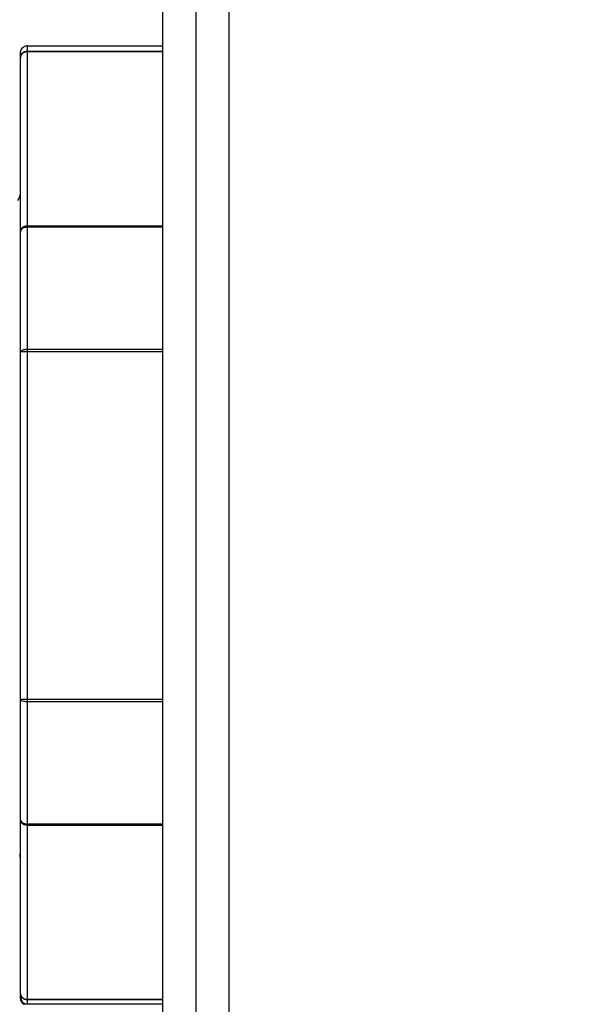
# Model space of a CAD drawing. Header units: millimetres. Extents: x 28 to 5852, y 59 to 4130.
# Tile 20 of 27: x 4256 to 4273, y 1237 to 1267. Entities that reach past the tile are written whole.
import ezdxf

# ---------------------------------------------------------------- set-up
doc = ezdxf.new("R2010")
doc.units = ezdxf.units.MM
for name, color, linetype in [('CABLE_PBL186', 7, 'Continuous'), ('COVER_J_ABL185', 7, 'Continuous'), ('COVER_J_PBL189', 7, 'Continuous'), ('오른쪽_16_VBL184', 7, 'Continuous')]:
    doc.layers.add(name, color=color, linetype=linetype)

# ---------------------------------------------------------------- blocks, each defined once
blk = doc.blocks.new('CABLE_PBL186', base_point=(1141.043, 820.995))
at = {"layer": 'CABLE_PBL186', "color": 7}
for p, q in [((1152.343, 835.495), (1156.443, 835.495)), ((1152.143, 806.695), (1152.143, 835.295)), ((1156.443, 815.668), (1152.343, 815.668)), ((1152.243, 806.522), (1152.243, 806.56)), ((1153.046, 806.529), (1152.243, 806.522)), ((1156.443, 806.529), (1152.343, 806.529))]:
    blk.add_line(p, q, dxfattribs=at)
at = {"layer": 'CABLE_PBL186', "color": 2}
for p, q in [((1152.343, 835.495), (1152.343, 806.529)), ((1152.343, 835.338), (1156.443, 835.338)), ((1156.443, 835.313), (1152.343, 835.313)), ((1152.343, 830.059), (1156.443, 830.059)), ((1156.443, 830.01), (1152.343, 830.01)), ((1152.343, 826.322), (1156.443, 826.322)), ((1156.443, 826.248), (1152.143, 826.248)), ((1152.143, 815.741), (1156.443, 815.741)), ((1152.343, 811.979), (1156.443, 811.979)), ((1156.443, 811.93), (1152.343, 811.93)), ((1152.343, 806.677), (1156.443, 806.677)), ((1156.443, 806.652), (1152.343, 806.652))]:
    blk.add_line(p, q, dxfattribs=at)
at = {"layer": 'CABLE_PBL186', "color": 7}
for centre, radius, start, end in [((1151.64, 831.095), 0.503, 343.2392, 359.9478), ((1151.644, 831.094), 0.499, 326.3073, 343.1928), ((1151.642, 810.894), 0.501, 0.0355, 17.9613), ((1152.344, 806.73), 0.2, 179.9363, 269.9253)]:
    blk.add_arc(centre, radius, start, end, dxfattribs=at)
for points in [[(1152.343, 835.495), (1152.309, 835.495), (1152.273, 835.485), (1152.243, 835.468)], [(1152.143, 835.295), (1152.143, 835.361), (1152.186, 835.435), (1152.243, 835.468)], [(1152.143, 806.695), (1152.143, 806.672), (1152.147, 806.648), (1152.155, 806.626)], [(1152.155, 806.626), (1152.171, 806.583), (1152.204, 806.544), (1152.243, 806.522)]]:
    blk.add_open_spline(points, degree=3, dxfattribs=at)
at = {"layer": 'CABLE_PBL186', "color": 2}
for points, knots in [([(1152.143, 835.14), (1152.143, 835.19), (1152.186, 835.296), (1152.292, 835.338), (1152.343, 835.338)], [0, 0, 0, 0, 0.498073, 1, 1, 1, 1]), ([(1152.343, 835.313), (1152.303, 835.313), (1152.223, 835.292), (1152.167, 835.23), (1152.154, 835.195)], [0, 0, 0, 0, 0.518923, 1, 1, 1, 1]), ([(1152.143, 829.886), (1152.143, 829.931), (1152.193, 830.028), (1152.293, 830.059), (1152.343, 830.059)], [0, 0, 0, 0, 0.474681, 1, 1, 1, 1]), ([(1152.343, 830.01), (1152.295, 830.01), (1152.209, 829.997), (1152.143, 829.921), (1152.143, 829.886)], [0, 0, 0, 0, 0.579848, 1, 1, 1, 1]), ([(1152.143, 826.248), (1152.143, 826.274), (1152.23, 826.318), (1152.296, 826.322), (1152.343, 826.322)], [0, 0, 0, 0, 0.353739, 1, 1, 1, 1]), ([(1152.343, 815.668), (1152.296, 815.668), (1152.23, 815.672), (1152.143, 815.715), (1152.143, 815.741)], [0, 0, 0, 0, 0.64598, 1, 1, 1, 1]), ([(1152.143, 812.103), (1152.143, 812.068), (1152.209, 811.992), (1152.295, 811.979), (1152.343, 811.979)], [0, 0, 0, 0, 0.419786, 1, 1, 1, 1]), ([(1152.343, 811.93), (1152.293, 811.93), (1152.193, 811.961), (1152.143, 812.058), (1152.143, 812.103)], [0, 0, 0, 0, 0.525008, 1, 1, 1, 1]), ([(1152.343, 806.652), (1152.292, 806.652), (1152.186, 806.694), (1152.143, 806.799), (1152.143, 806.85)], [0, 0, 0, 0, 0.501927, 1, 1, 1, 1])]:
    blk.add_open_spline(points, degree=3, knots=knots, dxfattribs=at)
for points in [[(1152.154, 835.195), (1152.147, 835.177), (1152.143, 835.158), (1152.143, 835.14)], [(1152.143, 806.85), (1152.143, 806.808), (1152.164, 806.764), (1152.193, 806.735)], [(1152.193, 806.735), (1152.232, 806.698), (1152.29, 806.677), (1152.343, 806.677)]]:
    blk.add_open_spline(points, degree=3, dxfattribs=at)
blk = doc.blocks.new('COVER_J_PBL189', base_point=(1190.043, 829.495))
at = {"layer": 'COVER_J_PBL189', "color": 2}
blk.add_line((1157.443, 870.495), (1157.443, 797.995), dxfattribs=at)
at = {"layer": 'COVER_J_PBL189', "color": 7}
for p, q in [((1156.443, 798.995), (1156.443, 869.495)), ((1158.443, 797.995), (1158.443, 837.808))]:
    blk.add_line(p, q, dxfattribs=at)
blk = doc.blocks.new('COVER_J_ABL185', base_point=(1178.643, 829.495))
at = {"layer": 'CABLE_PBL186'}
blk.add_blockref('CABLE_PBL186', (1141.043, 820.995), dxfattribs=at)
at = {"layer": 'COVER_J_PBL189'}
blk.add_blockref('COVER_J_PBL189', (1190.043, 829.495), dxfattribs=at)
blk = doc.blocks.new('오른쪽_16_VBL184', base_point=(1244.293, 1237.995))
at = {"layer": 'COVER_J_ABL185'}
blk.add_blockref('COVER_J_ABL185', (1178.643, 829.495), dxfattribs=at)

msp = doc.modelspace()

# ---------------------------------------------------------------- linework, layer by layer
at = {"ltscale": 1000}
msp.add_arc((4392.5, 1363.874), 755, 97.611211, 262.388789, dxfattribs=at)

# ---------------------------------------------------------------- block references
at = {"layer": '오른쪽_16_VBL184'}
msp.add_blockref('오른쪽_16_VBL184', (4348.35, 1668.874), dxfattribs=at)

doc.saveas('drawing.dxf')
